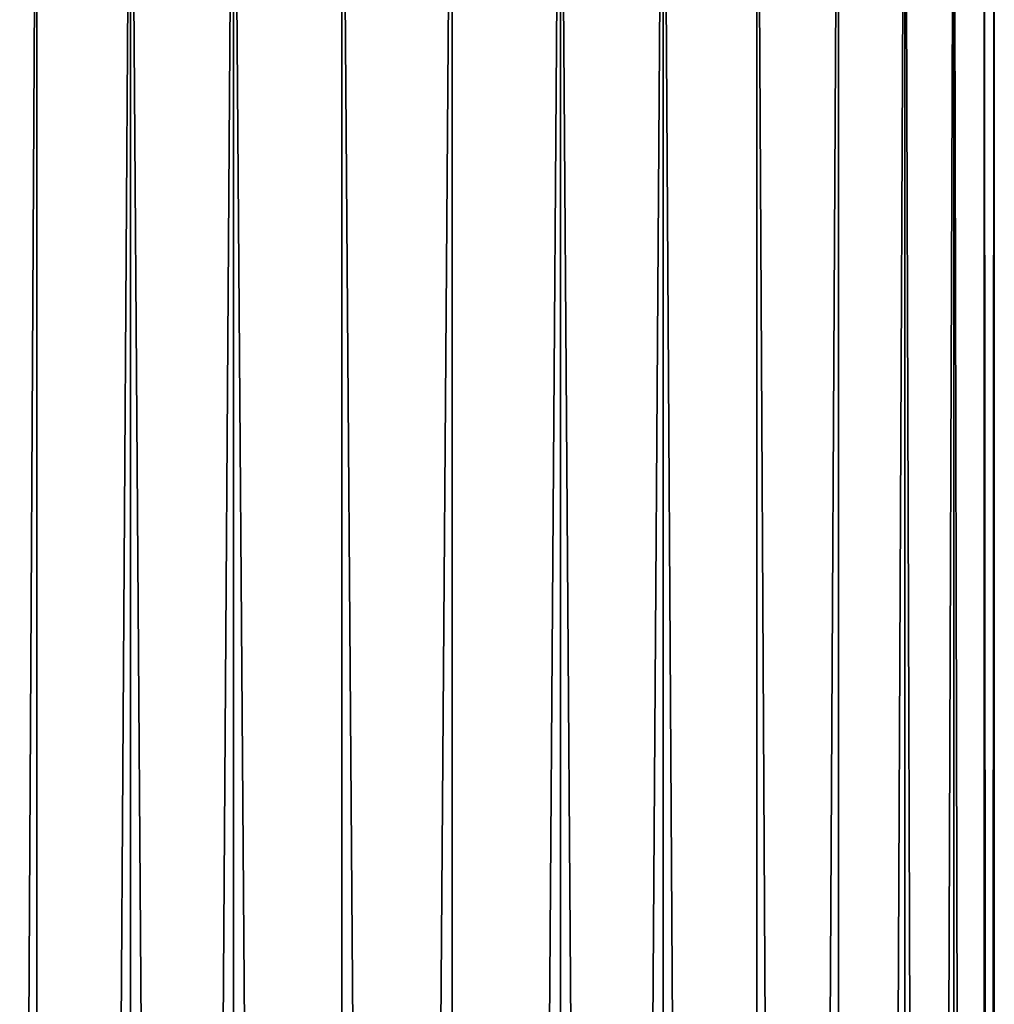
# Model space of a CAD drawing. Header units: metres. Extents: x -109 to 109, y -917 to 389.
# Tile 254 of 256: x 68 to 89, y 347 to 368. Entities that reach past the tile are written whole.
import ezdxf

# ---------------------------------------------------------------- set-up
doc = ezdxf.new("R2010")
doc.units = ezdxf.units.M
doc.layers.add('solid_24503124_XXX_01_SW0001_01', color=7, linetype='CONTINUOUS')

msp = doc.modelspace()

# ---------------------------------------------------------------- linework, layer by layer
at = {"layer": 'solid_24503124_XXX_01_SW0001_01'}
for points in [[(67.003479, 60, 8.656712), (68.756706, 60, 10.254947), (67.003708, 378.299988, 8.656955)], [(67.003479, 60, -8.656712), (67.003708, 378.299988, -8.656955), (68.756111, 378.299988, -10.254495)], [(68.756706, 60, -10.254947), (67.003479, 60, -8.656712), (68.756111, 378.299988, -10.254495)], [(68.756706, 60, 10.254947), (68.756111, 378.299988, 10.254495), (67.003708, 378.299988, 8.656955)], [(68.756706, 60, 10.254947), (70.772232, 378.299988, 11.502831), (68.756111, 378.299988, 10.254495)], [(68.756706, 60, -10.254947), (68.756111, 378.299988, -10.254495), (70.772232, 378.299988, -11.502831)], [(68.756706, 60, 10.254947), (70.772552, 60, 11.502992), (70.772232, 378.299988, 11.502831)], [(70.772552, 60, -11.502992), (68.756706, 60, -10.254947), (70.772232, 378.299988, -11.502831)], [(72.982941, 60, 12.359321), (72.983414, 378.299988, 12.35945), (70.772232, 378.299988, 11.502831)], [(70.772552, 60, 11.502992), (72.982941, 60, 12.359321), (70.772232, 378.299988, 11.502831)], [(70.772552, 60, -11.502992), (70.772232, 378.299988, -11.502831), (72.983414, 378.299988, -12.35945)], [(72.982941, 60, -12.359321), (70.772552, 60, -11.502992), (72.983414, 378.299988, -12.35945)], [(72.982941, 60, 12.359321), (75.313751, 60, 12.795129), (72.983414, 378.299988, 12.35945)], [(75.313751, 60, -12.795129), (72.982941, 60, -12.359321), (72.983414, 378.299988, -12.35945)], [(75.313751, 60, 12.795129), (75.314346, 378.299988, 12.795179), (72.983414, 378.299988, 12.35945)], [(75.313751, 60, -12.795129), (72.983414, 378.299988, -12.35945), (75.314346, 378.299988, -12.795179)], [(75.313751, 60, 12.795129), (77.686249, 60, 12.795129), (75.314346, 378.299988, 12.795179)], [(75.313751, 60, -12.795129), (75.314346, 378.299988, -12.795179), (77.685654, 378.299988, -12.795179)], [(77.686249, 60, -12.795129), (75.313751, 60, -12.795129), (77.685654, 378.299988, -12.795179)], [(77.686249, 60, 12.795129), (77.685654, 378.299988, 12.795179), (75.314346, 378.299988, 12.795179)], [(77.686249, 60, 12.795129), (80.016586, 378.299988, 12.35945), (77.685654, 378.299988, 12.795179)], [(77.686249, 60, -12.795129), (77.685654, 378.299988, -12.795179), (80.016586, 378.299988, -12.35945)], [(77.686249, 60, 12.795129), (80.017059, 60, 12.359321), (80.016586, 378.299988, 12.35945)], [(80.017059, 60, -12.359321), (77.686249, 60, -12.795129), (80.016586, 378.299988, -12.35945)], [(82.227448, 60, 11.502992), (82.227768, 378.299988, 11.502831), (80.016586, 378.299988, 12.35945)], [(80.017059, 60, 12.359321), (82.227448, 60, 11.502992), (80.016586, 378.299988, 12.35945)], [(80.017059, 60, -12.359321), (80.016586, 378.299988, -12.35945), (82.227768, 378.299988, -11.502831)], [(82.227448, 60, -11.502992), (80.017059, 60, -12.359321), (82.227768, 378.299988, -11.502831)], [(82.227448, 60, 11.502992), (84.243294, 60, 10.254947), (82.227768, 378.299988, 11.502831)], [(84.243294, 60, -10.254947), (82.227448, 60, -11.502992), (82.227768, 378.299988, -11.502831)], [(84.243294, 60, 10.254947), (84.243889, 378.299988, 10.254495), (82.227768, 378.299988, 11.502831)], [(84.243294, 60, -10.254947), (82.227768, 378.299988, -11.502831), (84.243889, 378.299988, -10.254495)], [(84.243294, 60, 10.254947), (85.996521, 60, 8.656712), (84.243889, 378.299988, 10.254495)], [(84.243294, 60, -10.254947), (84.243889, 378.299988, -10.254495), (85.996292, 378.299988, -8.656955)], [(85.996521, 60, -8.656712), (84.243294, 60, -10.254947), (85.996292, 378.299988, -8.656955)], [(85.996521, 60, 8.656712), (85.996292, 378.299988, 8.656955), (84.243889, 378.299988, 10.254495)], [(85.996521, 60, 8.656712), (87.425316, 378.299988, 6.764615), (85.996292, 378.299988, 8.656955)], [(85.996521, 60, -8.656712), (85.996292, 378.299988, -8.656955), (87.425316, 378.299988, -6.764615)], [(85.996521, 60, 8.656712), (87.425629, 60, 6.764101), (87.425316, 378.299988, 6.764615)], [(87.425629, 60, -6.764101), (85.996521, 60, -8.656712), (87.425316, 378.299988, -6.764615)], [(88.482231, 60, 4.642055), (88.482285, 378.299988, 4.64192), (87.425316, 378.299988, 6.764615)], [(87.425629, 60, 6.764101), (88.482231, 60, 4.642055), (87.425316, 378.299988, 6.764615)], [(87.425629, 60, -6.764101), (87.425316, 378.299988, -6.764615), (88.482285, 378.299988, -4.64192)], [(88.482231, 60, -4.642055), (87.425629, 60, -6.764101), (88.482285, 378.299988, -4.64192)], [(88.482231, 60, 4.642055), (89.131073, 60, 2.361885), (88.482285, 378.299988, 4.64192)], [(89.131073, 60, -2.361885), (88.482231, 60, -4.642055), (88.482285, 378.299988, -4.64192)], [(89.131073, 60, 2.361885), (89.13121, 378.299988, 2.361159), (88.482285, 378.299988, 4.64192)], [(89.131073, 60, -2.361885), (88.482285, 378.299988, -4.64192), (89.13121, 378.299988, -2.361159)], [(89.131073, 60, -2.361885), (89.13121, 378.299988, -2.361159), (89.349998, 378.299988)], [(89.131073, 60, -2.361885), (89.349998, 378.299988), (89.349998, 60)], [(89.131073, 60, 2.361885), (89.349998, 60), (89.13121, 378.299988, 2.361159)], [(89.349998, 60), (89.349998, 378.299988), (89.13121, 378.299988, 2.361159)]]:
    msp.add_3dface(points, dxfattribs=at)

doc.saveas('drawing.dxf')
